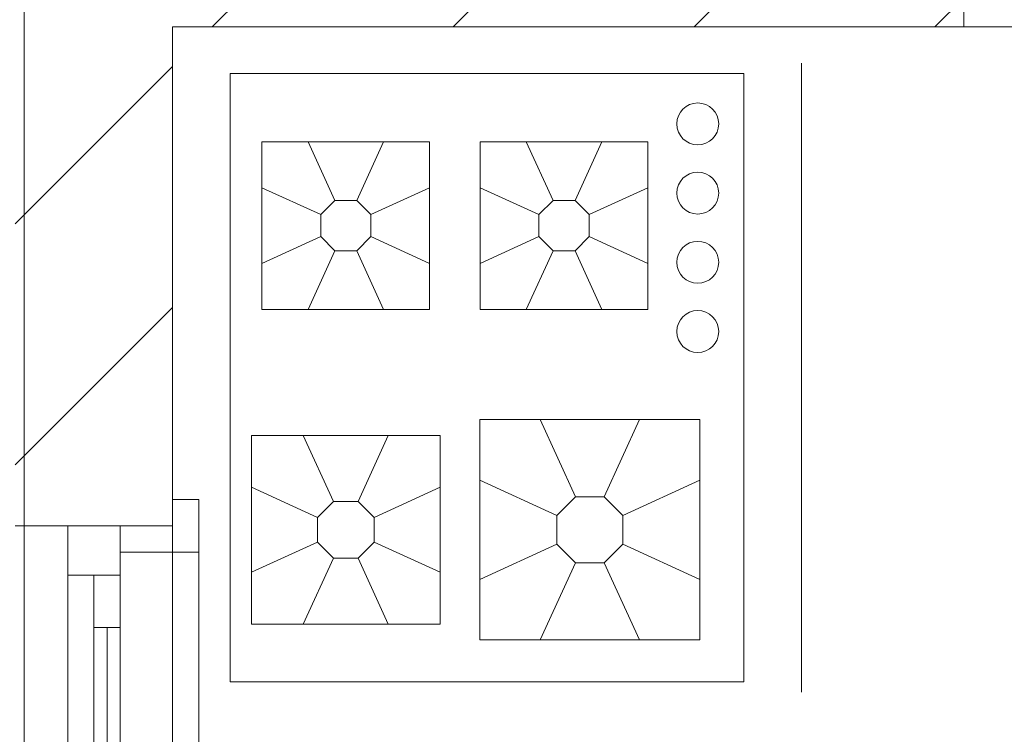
# Model space of a CAD drawing. Header units: millimetres. Extents: x 2826 to 3034, y 1533 to 1590.
# Tile 184 of 248: x 2986.037 to 2986.976, y 1579.937 to 1580.618. Entities that reach past the tile are written whole.
import ezdxf
from ezdxf.enums import TextEntityAlignment as Align

# ---------------------------------------------------------------- set-up
doc = ezdxf.new("R2010")
doc.units = ezdxf.units.MM
doc.layers.add('_Caneta_No__220', color=7, linetype='Continuous', lineweight=15, true_color=0x8a8a8a)
doc.styles.add('ESTILO_GERADO_2', font='arial.ttf')
pattern_1 = [(45, (0.02328, 0.61931), (-0.1149048, 0.1149048), [])]

# ---------------------------------------------------------------- blocks, each defined once
blk = doc.blocks.new('A$Cdd268059')
at = {"layer": '_Caneta_No__220'}
h = blk.add_hatch(dxfattribs=at)
h.set_pattern_fill('TIJOLO_COMUM_0005', color=256, style=0, pattern_type=2)
h.set_pattern_definition(pattern_1)
h.paths.add_polyline_path([(0.97328, 9.1362), (0.82328, 9.1362), (0.82328, 8.29352), (0.97328, 8.29352)])
h = blk.add_hatch(dxfattribs=at)
h.set_pattern_fill('TIJOLO_COMUM_0005', color=256, style=0, pattern_type=2)
h.set_pattern_definition(pattern_1)
h.paths.add_polyline_path([(0.97328, 8.76931), (1.72824, 8.76931), (1.72824, 8.91931), (0.97328, 8.91931)])
for p, q in [((1.72824, 8.76931), (1.72824, 8.91931)), ((1.72824, 8.76931), (1.72824, 8.91931)), ((4.3208, 8.76931), (0.97328, 8.76931)), ((0.97328, 8.76931), (0.97328, 6.06931)), ((0.97328, 8.13483), (0.97328, 8.73483)), ((1.57328, 8.13483), (1.57328, 8.73483)), ((1.05857, 8.49986), (1.05857, 8.65979)), ((1.05857, 8.65979), (1.2185, 8.65979)), ((1.1025, 8.65979), (1.12806, 8.60379)), ((1.17457, 8.65979), (1.14901, 8.60379)), ((1.2185, 8.65979), (1.2185, 8.49986)), ((1.26682, 8.49986), (1.26682, 8.65979)), ((1.26682, 8.65979), (1.42675, 8.65979)), ((1.31075, 8.65979), (1.33631, 8.60379)), ((1.38282, 8.65979), (1.35726, 8.60379)), ((1.42675, 8.65979), (1.42675, 8.49986)), ((1.05857, 8.61587), (1.11457, 8.5903)), ((1.2185, 8.61587), (1.1625, 8.5903)), ((1.26682, 8.61587), (1.32282, 8.5903)), ((1.42675, 8.61587), (1.37075, 8.5903)), ((1.11457, 8.5903), (1.12806, 8.60379)), ((1.12806, 8.60379), (1.14901, 8.60379)), ((1.14901, 8.60379), (1.1625, 8.5903)), ((1.32282, 8.5903), (1.33631, 8.60379)), ((1.33631, 8.60379), (1.35726, 8.60379)), ((1.35726, 8.60379), (1.37075, 8.5903)), ((1.11457, 8.56936), (1.11457, 8.5903)), ((1.1625, 8.5903), (1.1625, 8.56936)), ((1.32282, 8.56936), (1.32282, 8.5903)), ((1.37075, 8.5903), (1.37075, 8.56936)), ((1.05857, 8.54379), (1.11457, 8.56936)), ((1.12806, 8.55587), (1.11457, 8.56936)), ((1.1625, 8.56936), (1.14901, 8.55587)), ((1.2185, 8.54379), (1.1625, 8.56936)), ((1.26682, 8.54379), (1.32282, 8.56936)), ((1.33631, 8.55587), (1.32282, 8.56936)), ((1.37075, 8.56936), (1.35726, 8.55587)), ((1.42675, 8.54379), (1.37075, 8.56936)), ((1.1025, 8.49986), (1.12806, 8.55587)), ((1.14901, 8.55587), (1.12806, 8.55587)), ((1.17457, 8.49986), (1.14901, 8.55587)), ((1.31075, 8.49986), (1.33631, 8.55587)), ((1.35726, 8.55587), (1.33631, 8.55587)), ((1.38282, 8.49986), (1.35726, 8.55587)), ((1.2185, 8.49986), (1.05857, 8.49986)), ((1.42675, 8.49986), (1.26682, 8.49986)), ((1.2663, 8.18484), (1.2663, 8.39481)), ((1.2663, 8.39481), (1.47627, 8.39481)), ((1.32397, 8.39481), (1.35753, 8.32129)), ((1.4186, 8.39481), (1.38503, 8.32129)), ((1.47627, 8.39481), (1.47627, 8.18484)), ((1.04853, 8.19983), (1.04853, 8.37983)), ((1.04853, 8.37983), (1.22853, 8.37983)), ((1.09797, 8.37983), (1.12675, 8.3168)), ((1.17909, 8.37983), (1.15032, 8.3168)), ((1.22853, 8.37983), (1.22853, 8.19983)), ((1.2663, 8.33714), (1.33982, 8.30358)), ((1.47627, 8.33714), (1.40275, 8.30358)), ((1.04853, 8.33039), (1.11156, 8.30162)), ((1.22853, 8.33039), (1.16551, 8.30162)), ((0.97328, 8.29352), (0.97328, 8.31852)), ((0.97328, 8.26852), (0.97328, 8.31852)), ((0.97328, 8.31852), (0.99828, 8.31852)), ((0.97328, 8.29352), (0.97328, 8.31852)), ((0.97328, 8.29352), (0.97328, 8.31852)), ((0.99828, 8.31852), (0.99828, 8.26852)), ((1.11156, 8.30162), (1.12675, 8.3168)), ((1.12675, 8.3168), (1.15032, 8.3168)), ((1.15032, 8.3168), (1.16551, 8.30162)), ((1.33982, 8.30358), (1.35753, 8.32129)), ((1.35753, 8.32129), (1.38503, 8.32129)), ((1.38503, 8.32129), (1.40275, 8.30358)), ((1.33982, 8.27608), (1.33982, 8.30358)), ((1.40275, 8.30358), (1.40275, 8.27608)), ((1.11156, 8.27804), (1.11156, 8.30162)), ((1.16551, 8.30162), (1.16551, 8.27804)), ((0.82328, 8.29352), (0.87328, 8.29352)), ((0.82328, 8.29352), (0.87328, 8.29352)), ((0.87328, 8.29352), (0.92328, 8.29352)), ((0.87328, 8.24652), (0.87328, 8.29352)), ((0.87328, 8.29352), (0.92328, 8.29352)), ((0.87328, 8.29352), (0.92328, 8.29352)), ((0.92328, 8.29352), (0.97328, 8.29352)), ((0.92328, 8.29352), (0.97328, 8.29352)), ((0.92328, 8.26852), (0.92328, 8.29352)), ((0.92328, 8.29352), (0.92328, 8.24652)), ((0.92328, 8.29352), (0.97328, 8.29352)), ((0.92328, 8.29352), (0.97328, 8.29352)), ((0.97328, 6.79352), (0.97328, 8.29352)), ((0.97328, 8.29352), (0.97328, 8.26852)), ((1.04853, 8.24927), (1.11156, 8.27804)), ((1.12675, 8.26286), (1.11156, 8.27804)), ((1.16551, 8.27804), (1.15032, 8.26286)), ((1.22853, 8.24927), (1.16551, 8.27804)), ((1.2663, 8.24252), (1.33982, 8.27608)), ((1.35753, 8.25837), (1.33982, 8.27608)), ((1.40275, 8.27608), (1.38503, 8.25837)), ((1.47627, 8.24252), (1.40275, 8.27608)), ((0.97328, 8.26852), (0.92328, 8.26852)), ((0.99828, 8.26852), (0.97328, 8.26852)), ((0.99828, 6.81852), (0.99828, 8.26852)), ((1.09797, 8.19983), (1.12675, 8.26286)), ((1.15032, 8.26286), (1.12675, 8.26286)), ((1.17909, 8.19983), (1.15032, 8.26286)), ((1.32397, 8.18484), (1.35753, 8.25837)), ((1.38503, 8.25837), (1.35753, 8.25837)), ((1.4186, 8.18484), (1.38503, 8.25837)), ((0.87328, 7.87002), (0.87328, 8.24652)), ((0.92328, 8.24652), (0.87328, 8.24652)), ((0.89828, 8.19652), (0.89828, 8.24652)), ((0.89828, 8.24652), (0.92328, 8.24652)), ((0.92328, 8.24652), (0.92328, 7.87002)), ((0.92328, 8.24652), (0.92328, 8.19652)), ((1.22853, 8.19983), (1.04853, 8.19983)), ((0.92328, 8.19652), (0.89828, 8.19652)), ((0.89828, 7.92002), (0.89828, 8.19652)), ((0.91078, 7.92002), (0.91078, 8.19652)), ((0.92328, 8.19652), (0.92328, 7.92002)), ((1.47627, 8.18484), (1.2663, 8.18484))]:
    blk.add_line(p, q, dxfattribs=at)
for points in [[(0.83163, 1.81931), (18.84633, 1.81931), (18.85024, 0.04138), (25.16376, 0.05525), (25.16376, 1.81931), (41.00696, 1.81931), (41.00696, 17.38691), (31.02117, 17.38691), (31.02117, 11.61714), (18.84633, 11.61714), (18.84633, 10.41714), (0.83163, 10.41714)], [(1.51828, 8.14483), (1.51828, 8.72483), (1.02828, 8.72483), (1.02828, 8.14483)]]:
    blk.add_lwpolyline(points, close=True, dxfattribs=at)
for points in [[(0.97328, 8.29352), (0.97328, 8.76931)], [(0.97328, 8.76931), (1.72824, 8.76931)]]:
    blk.add_lwpolyline(points, dxfattribs=at)
for centre in [(1.47428, 8.67683), (1.47428, 8.61083), (1.47428, 8.54483), (1.47428, 8.47883)]:
    blk.add_circle(centre, 0.02, dxfattribs=at)
at = {"layer": '_Caneta_No__220', "style": 'ESTILO_GERADO_2'}
for p in [(34.43091, 10.5457), (35.03091, 10.5457)]:
    blk.add_attdef('txt', text='', height=0.12, dxfattribs=at).set_placement(p, align=Align.MIDDLE_CENTER)
blk.add_attdef('txt', text='', height=0.12, rotation=90, dxfattribs=at).set_placement((1.29582, 6.40326), align=Align.MIDDLE_CENTER)

msp = doc.modelspace()

# ---------------------------------------------------------------- block references
msp.add_blockref('A$Cdd268059', (2985.20936, 1571.84223))

doc.saveas('drawing.dxf')
